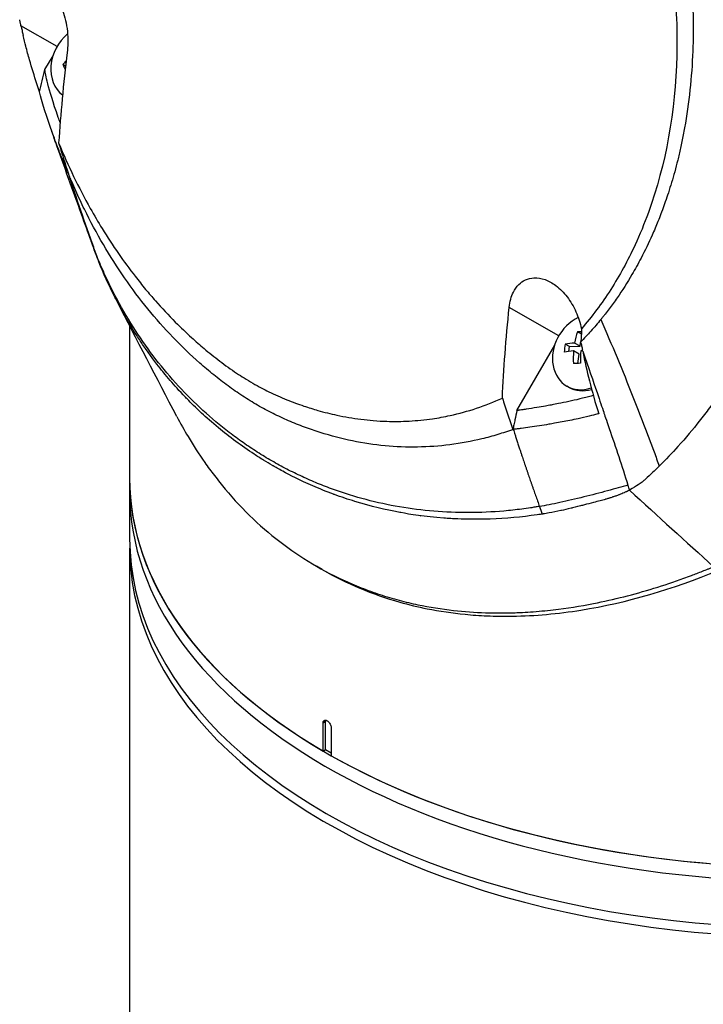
# Model space of a CAD drawing. Header units: millimetres. Extents: x 0 to 5219, y 0 to 2970.
# Tile 209 of 228: x 3269 to 3329, y 1850 to 1936. Entities that reach past the tile are written whole.
import ezdxf

# ---------------------------------------------------------------- set-up
doc = ezdxf.new("R2010")
doc.units = ezdxf.units.MM
doc.header["$LTSCALE"] = 0.2
doc.layers.add('01_Object Line', color=4, linetype='Continuous')

# ---------------------------------------------------------------- blocks, each defined once
blk = doc.blocks.new('A$C6bc54f51')
for p, q in [((23.851, 623.718), (20.692, 625.541)), ((24.773, 623.593), (24.767, 623.596)), ((22.789, 621.696), (23.494, 622.916)), ((24.594, 622.001), (24.356, 622.138)), ((24.81, 612.67), (24.825, 612.624)), ((67.754, 598.371), (63.416, 600.875)), ((30.202, 599.407), (30.202, 599.408)), ((30.202, 599.256), (30.202, 580.595)), ((69.734, 598.528), (69.389, 598.727)), ((68.696, 597.438), (68.323, 597.653)), ((69.628, 597.471), (69.142, 597.751)), ((69.628, 597.471), (69.671, 597.804)), ((64.088, 591.837), (67.397, 597.569)), ((68.642, 597.02), (68.696, 597.438)), ((68.696, 597.438), (69.628, 597.471)), ((69.538, 596.777), (69.053, 597.058)), ((69.435, 595.971), (69.538, 596.777)), ((68.619, 593.888), (68.469, 593.974)), ((71.148, 593.285), (71.148, 593.285)), ((37.746, 590.512), (37.746, 590.512)), ((72.427, 589.517), (72.427, 589.517)), ((40.487, 588.423), (40.487, 588.423)), ((43.871, 586.376), (43.871, 586.376)), ((45.021, 585.795), (45.021, 585.795)), ((75.179, 585.685), (75.179, 585.685)), ((46.311, 585.205), (46.311, 585.205)), ((47.9, 584.563), (47.899, 584.564)), ((48.919, 584.199), (48.919, 584.198)), ((49.539, 583.994), (49.538, 583.994)), ((51.217, 583.503), (51.215, 583.503)), ((53.047, 583.069), (53.045, 583.069)), ((55.668, 582.622), (55.67, 582.622)), ((58.14, 582.382), (58.14, 582.382)), ((30.202, 579.779), (30.202, 254.566)), ((47.059, 577.911), (46.559, 578.199)), ((47.059, 577.911), (47.059, 577.91)), ((47.343, 564.593), (47.131, 564.47)), ((47.131, 562.021), (47.131, 564.47)), ((47.343, 562.143), (47.343, 564.593)), ((47.838, 564.062), (47.838, 561.612)), ((47.131, 562.021), (47.343, 562.143)), ((47.343, 562.143), (47.838, 561.857))]:
    blk.add_line(p, q)
for centre, major_axis, ratio, start_param, end_param in [((26.29, 622.309), (-1.725, -2.988), 0.816497, 4.290569, 6.183134), ((27.179, 622.574), (-3.805, -1.962), 0.511258, 5.112407, 5.114584), ((27.47, 621.257), (2.699, -3.607), 0.268233, 3.825255, 3.830705), ((27.607, 621.743), (-4.004, -2.065), 0.511258, 5.252138, 5.357499), ((26.632, 620.63), (2.565, -3.427), 0.268233, 4.06817, 4.194472), ((248.923, 769.644), (138.525, 264.107), 0.726887, 2.523897, 2.55178), ((38.076, 614.773), (17.522, -52.307), 0.240402, 4.796835, 4.80237), ((306.46, 877.976), (208.849, 361.747), 0.577351, 2.687136, 2.689473), ((70.194, 596.962), (-1.725, -2.988), 0.816497, 4.003922, 7.034621), ((71.343, 596.108), (0.162, -4.502), 0.514042, 4.073232, 4.320379), ((71.832, 597.507), (-4.246, 0.547), 0.262858, 5.2613, 5.359054), ((70.411, 596.075), (0.154, -4.278), 0.514042, 4.316147, 4.485718), ((71.698, 596.466), (-4.468, 0.575), 0.262858, 5.354822, 5.601968), ((71.609, 595.772), (4.468, -0.575), 0.262858, 2.213229, 2.460376), ((71.343, 596.108), (0.162, -4.502), 0.514042, 4.481486, 4.728633), ((71.964, 596.131), (-0.162, 4.502), 0.514042, 1.339894, 1.58704), ((71.609, 595.772), (4.468, -0.575), 0.262858, 2.010377, 2.052121), ((71.475, 594.732), (4.246, -0.547), 0.262858, 2.04789, 2.217461), ((70.344, 596.876), (-1.725, -2.988), 0.816497, 0, 0.712038), ((89.202, 653.072), (41.719, 72.26), 0.57735, 2.842314, 2.842318), ((89.202, 585.902), (-59, 0), 0.57735, 0, 0.776923), ((89.202, 585.902), (-59, 0), 0.57735, 0, 3.081783), ((89.202, 584.678), (-59, 0), 0.57735, 0, 3.122595), ((-0.077, 690.19), (77.279, -142.846), 0.149709, 0.664412, 0.668919), ((89.202, 585.902), (59, 0), 0.57735, 3.935465, 6.223376), ((306.991, 818.137), (180.134, 312.012), 0.57735, 2.687168, 2.690088), ((89.202, 580.595), (-59, 0), 0.57735, 0, 3.141593), ((89.202, 579.779), (-59, 0), 0.57735, 6.2712, 9.436763), ((47.696, 564.388), (0.25, -0.433), 0.57735, 3.582692, 3.926991)]:
    blk.add_ellipse(centre, major_axis=major_axis, ratio=ratio, start_param=start_param, end_param=end_param)
for points, knots in [([(92.707, 584.145), (92.723, 584.155), (92.926, 584.285), (93.026, 584.349), (93.106, 584.4), (93.345, 584.554), (93.504, 584.657), (93.98, 584.969), (94.296, 585.179), (95.242, 585.816), (95.869, 586.25), (97.739, 587.578), (98.968, 588.497), (100.471, 589.677), (100.769, 589.913), (101.444, 590.455), (101.825, 590.766), (102.897, 591.652), (103.594, 592.244), (104.424, 592.968), (104.562, 593.088), (104.822, 593.317), (104.944, 593.425), (106.372, 594.694), (107.654, 595.888), (109.631, 597.816), (110.342, 598.527), (111.847, 600.071), (112.64, 600.908), (115.508, 604.019), (117.521, 606.369), (120.095, 609.594), (120.726, 610.403), (121.442, 611.342), (121.533, 611.462), (121.693, 611.673), (121.766, 611.77), (121.912, 611.964), (121.986, 612.063), (122.159, 612.295), (122.254, 612.423), (122.422, 612.652), (122.492, 612.748), (122.664, 612.985), (122.767, 613.128), (122.954, 613.389), (123.038, 613.508), (123.557, 614.244), (123.982, 614.867), (124.936, 616.317), (125.457, 617.146), (126.471, 618.839), (126.964, 619.703), (127.74, 621.133), (128.036, 621.697), (128.39, 622.393), (128.455, 622.522), (128.638, 622.889), (128.756, 623.127), (129.153, 623.945), (129.429, 624.532), (129.838, 625.438), (129.981, 625.759), (130.168, 626.19), (130.216, 626.302), (130.29, 626.474), (130.314, 626.531), (130.393, 626.717), (130.448, 626.848), (130.586, 627.176), (130.672, 627.381), (130.861, 627.836), (130.961, 628.08), (131.157, 628.56), (131.253, 628.797), (131.382, 629.117), (131.413, 629.194), (131.524, 629.472), (131.606, 629.678), (131.809, 630.194), (131.924, 630.488), (132.122, 631.003), (132.207, 631.223), (132.373, 631.66), (132.457, 631.881), (132.67, 632.452), (132.797, 632.797), (133.018, 633.402), (133.108, 633.653), (133.267, 634.097), (133.335, 634.287), (133.436, 634.575), (133.47, 634.672), (133.601, 635.046), (133.697, 635.323), (134.221, 636.852), (134.63, 638.109), (135.44, 640.732), (135.838, 642.103), (136.356, 644.013), (136.498, 644.551), (136.704, 645.351), (136.769, 645.611), (136.988, 646.488), (137.138, 647.111), (137.431, 648.371), (137.574, 649.014), (138.012, 651.055), (138.284, 652.455), (138.729, 655.011), (138.91, 656.166), (139.26, 658.671), (139.421, 660.024), (139.659, 662.463), (139.746, 663.55), (140.072, 668.816), (140.034, 672.966), (139.56, 677.872), (139.46, 678.739), (139.229, 680.434), (139.099, 681.263), (138.384, 685.275), (137.568, 688.36), (135.98, 692.596), (135.432, 693.875), (134.244, 696.304), (133.608, 697.455), (131.579, 700.71), (130.043, 702.675), (127.461, 705.278), (126.569, 706.078), (123.806, 708.269), (121.825, 709.488), (117.601, 711.429), (115.384, 712.143), (112.474, 712.734), (111.866, 712.839), (110.628, 713.018), (109.999, 713.091), (108.717, 713.203), (108.065, 713.242), (106.065, 713.307), (104.707, 713.277), (102.188, 713.093), (101.03, 712.959), (98.854, 712.62), (97.838, 712.426), (95.046, 711.8), (93.272, 711.299), (90.187, 710.263), (88.872, 709.768), (86.586, 708.819), (85.612, 708.386), (83.917, 707.586), (83.193, 707.229), (82.205, 706.72), (81.936, 706.579), (81.432, 706.313), (81.198, 706.187), (80.554, 705.837), (80.146, 705.61), (79.128, 705.033), (78.521, 704.678), (77.612, 704.13), (77.311, 703.946), (76.859, 703.666), (76.709, 703.572), (76.517, 703.452), (76.436, 703.4), (76.354, 703.348)], [-6.229962, -6.229962, -6.229962, -6.229962, -6.227864, -6.227864, -6.219552, -6.219552, -6.202929, -6.202929, -6.16968, -6.16968, -6.103208, -6.103208, -5.970065, -5.970065, -5.937453, -5.937453, -5.895346, -5.895346, -5.816119, -5.816119, -5.800362, -5.800362, -5.786281, -5.786281, -5.635887, -5.635887, -5.550128, -5.550128, -5.451964, -5.451964, -5.19041, -5.19041, -5.103809, -5.103809, -5.091041, -5.091041, -5.081268, -5.081268, -5.070806, -5.070806, -5.057101, -5.057101, -5.047416, -5.047416, -5.032993, -5.032993, -5.021064, -5.021064, -4.959513, -4.959513, -4.879662, -4.879662, -4.798866, -4.798866, -4.746913, -4.746913, -4.735039, -4.735039, -4.713278, -4.713278, -4.660559, -4.660559, -4.631405, -4.631405, -4.620962, -4.620962, -4.61581, -4.61581, -4.603824, -4.603824, -4.585775, -4.585775, -4.565126, -4.565126, -4.545061, -4.545061, -4.538129, -4.538129, -4.518662, -4.518662, -4.489931, -4.489931, -4.468034, -4.468034, -4.446173, -4.446173, -4.412022, -4.412022, -4.38742, -4.38742, -4.368644, -4.368644, -4.359076, -4.359076, -4.331844, -4.331844, -4.208918, -4.208918, -4.076245, -4.076245, -4.023995, -4.023995, -3.998904, -3.998904, -3.939656, -3.939656, -3.878964, -3.878964, -3.746371, -3.746371, -3.637173, -3.637173, -3.509455, -3.509455, -3.406658, -3.406658, -3.009825, -3.009825, -2.924337, -2.924337, -2.84138, -2.84138, -2.519502, -2.519502, -2.374871, -2.374871, -2.235834, -2.235834, -1.965462, -1.965462, -1.83333, -1.83333, -1.574796, -1.574796, -1.31765, -1.31765, -1.250405, -1.250405, -1.181884, -1.181884, -1.111813, -1.111813, -0.967968, -0.967968, -0.846322, -0.846322, -0.739809, -0.739809, -0.553416, -0.553416, -0.413606, -0.413606, -0.308754, -0.308754, -0.230175, -0.230175, -0.200698, -0.200698, -0.174921, -0.174921, -0.129811, -0.129811, -0.061984, -0.061984, -0.028133, -0.028133, -0.011208, -0.011208, -0.006486, -0.006486, -0.006486, -0.006486]), ([(62.756, 673.18), (62.938, 673.074), (63.128, 672.962), (63.326, 672.843), (63.509, 672.732), (63.7, 672.615), (63.897, 672.492), (64.252, 672.269), (64.63, 672.024), (65.028, 671.755), (65.385, 671.513), (65.759, 671.253), (66.149, 670.97), (66.505, 670.712), (66.875, 670.435), (67.258, 670.139), (67.612, 669.864), (67.977, 669.573), (68.352, 669.262), (68.704, 668.972), (69.064, 668.666), (69.432, 668.342), (70.109, 667.746), (70.814, 667.092), (71.542, 666.371), (71.677, 666.236), (71.814, 666.099), (71.952, 665.96), (72.345, 665.562), (72.891, 664.996), (73.575, 664.236), (74.137, 663.611), (74.791, 662.854), (75.523, 661.944), (76.096, 661.229), (76.716, 660.42), (77.373, 659.505), (77.932, 658.726), (78.517, 657.871), (79.119, 656.932), (79.34, 656.588), (79.563, 656.233), (79.787, 655.867), (80.116, 655.331), (80.438, 654.788), (80.753, 654.238), (81.278, 653.321), (81.783, 652.386), (82.267, 651.436), (82.511, 650.957), (82.749, 650.474), (82.982, 649.988), (83.211, 649.508), (83.436, 649.025), (83.654, 648.539), (84.095, 647.558), (84.513, 646.565), (84.909, 645.56), (85.106, 645.058), (85.299, 644.552), (85.485, 644.045), (85.524, 643.938), (85.563, 643.832), (85.601, 643.725), (85.65, 643.591), (85.796, 643.189), (86.026, 642.514), (86.166, 642.102), (86.336, 641.589), (86.531, 640.971), (86.675, 640.511), (86.833, 639.993), (87, 639.416), (87.072, 639.167), (87.146, 638.906), (87.221, 638.635), (87.291, 638.383), (87.362, 638.122), (87.433, 637.852), (87.489, 637.641), (87.545, 637.424), (87.602, 637.201), (87.68, 636.894), (87.756, 636.587), (87.83, 636.28), (87.893, 636.017), (87.954, 635.754), (88.014, 635.491), (88.074, 635.228), (88.132, 634.964), (88.189, 634.702), (88.248, 634.431), (88.307, 634.149), (88.361, 633.883), (88.412, 633.636), (88.458, 633.403), (88.512, 633.119), (88.567, 632.834), (88.629, 632.498), (88.686, 632.178), (88.743, 631.857), (88.795, 631.552), (88.847, 631.237), (88.884, 631.007), (88.92, 630.779), (88.955, 630.551), (88.968, 630.466), (88.981, 630.38), (88.994, 630.294), (89.041, 629.98), (89.086, 629.666), (89.128, 629.352), (89.149, 629.195), (89.17, 629.038), (89.19, 628.881), (89.21, 628.724), (89.23, 628.568), (89.249, 628.411), (89.287, 628.097), (89.322, 627.784), (89.356, 627.47), (89.423, 626.844), (89.481, 626.218), (89.531, 625.593), (89.555, 625.281), (89.578, 624.969), (89.598, 624.658), (89.619, 624.346), (89.637, 624.035), (89.653, 623.724), (89.661, 623.569), (89.668, 623.413), (89.675, 623.258), (89.682, 623.103), (89.688, 622.948), (89.694, 622.793), (89.705, 622.492), (89.713, 622.191), (89.719, 621.891), (89.719, 621.883), (89.72, 621.874), (89.72, 621.865), (89.726, 621.557), (89.73, 621.248), (89.731, 620.941), (89.732, 620.634), (89.731, 620.327), (89.728, 620.021), (89.726, 619.868), (89.724, 619.715), (89.721, 619.563), (89.718, 619.41), (89.714, 619.258), (89.71, 619.106), (89.701, 618.801), (89.69, 618.498), (89.677, 618.195), (89.669, 618.017), (89.66, 617.838), (89.651, 617.661), (89.651, 617.657), (89.651, 617.654), (89.65, 617.65), (89.647, 617.594), (89.641, 617.474), (89.63, 617.29), (89.621, 617.15), (89.61, 616.975), (89.595, 616.762), (89.587, 616.649), (89.577, 616.525), (89.567, 616.39), (89.556, 616.252), (89.544, 616.103), (89.53, 615.943), (89.52, 615.832), (89.51, 615.716), (89.498, 615.594), (89.495, 615.562), (89.492, 615.529), (89.489, 615.497), (89.457, 615.156), (89.425, 614.861), (89.397, 614.61), (89.328, 613.995), (89.28, 613.649), (89.268, 613.565), (89.237, 613.328), (89.203, 613.093), (89.168, 612.858), (89.126, 612.568), (89.08, 612.28), (89.032, 611.993), (89.011, 611.865), (88.989, 611.737), (88.967, 611.609), (88.94, 611.451), (88.911, 611.293), (88.883, 611.136), (88.849, 610.955), (88.815, 610.774), (88.781, 610.593), (88.718, 610.272), (88.541, 609.315), (88.155, 607.786), (88.149, 607.76), (88.142, 607.733), (88.135, 607.707), (87.864, 606.639), (87.562, 605.593), (87.231, 604.571), (86.973, 603.775), (86.697, 602.993), (86.404, 602.226), (86.312, 601.984), (86.218, 601.743), (86.122, 601.504), (85.722, 600.508), (85.293, 599.538), (84.837, 598.597), (84.711, 598.338), (84.584, 598.081), (84.454, 597.826), (84.353, 597.628), (84.246, 597.421), (84.132, 597.205), (83.91, 596.787), (83.663, 596.336), (83.388, 595.857), (83.265, 595.643), (83.136, 595.424), (83.001, 595.199), (82.875, 594.988), (82.743, 594.772), (82.606, 594.551), (82.476, 594.343), (82.341, 594.131), (82.201, 593.915), (82.18, 593.882), (82.158, 593.849), (82.136, 593.816), (82.026, 593.646), (81.91, 593.471), (81.788, 593.29), (81.531, 592.908), (81.248, 592.501), (80.936, 592.072), (80.663, 591.696), (80.368, 591.304), (80.05, 590.897), (79.502, 590.196), (78.883, 589.451), (78.186, 588.68), (77.683, 588.122), (77.139, 587.55), (76.551, 586.971)], [0, 0, 0, 0, 0.0108915, 0.0108915, 0.0108915, 0.020974, 0.020974, 0.020974, 0.0391503, 0.0391503, 0.0391503, 0.0554178, 0.0554178, 0.0554178, 0.0702751, 0.0702751, 0.0702751, 0.0840358, 0.0840358, 0.0840358, 0.0969119, 0.0969119, 0.0969119, 0.1205769, 0.1205769, 0.1205769, 0.125, 0.125, 0.125, 0.1638961, 0.1638961, 0.1638961, 0.1958374, 0.1958374, 0.1958374, 0.2208888, 0.2208888, 0.2208888, 0.2422005, 0.2422005, 0.2422005, 0.25, 0.25, 0.25, 0.2678209, 0.2678209, 0.2678209, 0.2975362, 0.2975362, 0.2975362, 0.3125, 0.3125, 0.3125, 0.3272656, 0.3272656, 0.3272656, 0.3570095, 0.3570095, 0.3570095, 0.3718814, 0.3718814, 0.3718814, 0.375, 0.375, 0.375, 0.3991671, 0.3991671, 0.3991671, 0.4139157, 0.4139157, 0.4139157, 0.4249028, 0.4249028, 0.4249028, 0.429655, 0.429655, 0.429655, 0.4340613, 0.4340613, 0.4340613, 0.4375, 0.4375, 0.4375, 0.4468814, 0.4468814, 0.4468814, 0.4548932, 0.4548932, 0.4548932, 0.4629051, 0.4629051, 0.4629051, 0.4712008, 0.4712008, 0.4712008, 0.4789288, 0.4789288, 0.4789288, 0.4866568, 0.4866568, 0.4866568, 0.4943848, 0.4943848, 0.4943848, 0.5, 0.5, 0.5, 0.502414, 0.502414, 0.502414, 0.5112437, 0.5112437, 0.5112437, 0.5156585, 0.5156585, 0.5156585, 0.5200734, 0.5200734, 0.5200734, 0.528903, 0.528903, 0.528903, 0.5465624, 0.5465624, 0.5465624, 0.555392, 0.555392, 0.555392, 0.5642217, 0.5642217, 0.5642217, 0.5686366, 0.5686366, 0.5686366, 0.5730514, 0.5730514, 0.5730514, 0.5816327, 0.5816327, 0.5816327, 0.5818813, 0.5818813, 0.5818813, 0.5907202, 0.5907202, 0.5907202, 0.5995591, 0.5995591, 0.5995591, 0.6039786, 0.6039786, 0.6039786, 0.6083981, 0.6083981, 0.6083981, 0.6172371, 0.6172371, 0.6172371, 0.622449, 0.622449, 0.622449, 0.6229413, 0.6229413, 0.6229413, 0.6298917, 0.6298917, 0.6298917, 0.6351416, 0.6351416, 0.6351416, 0.6379546, 0.6379546, 0.6379546, 0.6408496, 0.6408496, 0.6408496, 0.6428571, 0.6428571, 0.6428571, 0.6433986, 0.6433986, 0.6433986, 0.6491487, 0.6491487, 0.6491487, 0.6632653, 0.6632653, 0.6632653, 0.6704637, 0.6704637, 0.6704637, 0.6793393, 0.6793393, 0.6793393, 0.6833065, 0.6833065, 0.6833065, 0.6882149, 0.6882149, 0.6882149, 0.6938776, 0.6938776, 0.6938776, 0.7239727, 0.7239727, 0.7239727, 0.7244898, 0.7244898, 0.7244898, 0.7589042, 0.7589042, 0.7589042, 0.7857143, 0.7857143, 0.7857143, 0.7941949, 0.7941949, 0.7941949, 0.8295621, 0.8295621, 0.8295621, 0.8392857, 0.8392857, 0.8392857, 0.849008, 0.849008, 0.849008, 0.8678821, 0.8678821, 0.8678821, 0.876305, 0.876305, 0.876305, 0.8842189, 0.8842189, 0.8842189, 0.8917062, 0.8917062, 0.8917062, 0.8928571, 0.8928571, 0.8928571, 0.9031342, 0.9031342, 0.9031342, 0.9247967, 0.9247967, 0.9247967, 0.9437386, 0.9437386, 0.9437386, 0.9764071, 0.9764071, 0.9764071, 1, 1, 1, 1]), ([(58.079, 667.579), (58.248, 667.481), (58.699, 667.221), (59.729, 666.545), (60.136, 666.262), (60.808, 665.77), (61.075, 665.568), (62.395, 664.539), (63.431, 663.635), (65.1, 662.018), (65.754, 661.34), (67.239, 659.694), (68.058, 658.705), (69.891, 656.287), (70.878, 654.825), (73.021, 651.252), (74.125, 649.085), (75.343, 646.224), (75.589, 645.617), (75.942, 644.696), (76.057, 644.39), (76.28, 643.776), (76.388, 643.469), (76.549, 642.999), (76.603, 642.841), (76.762, 642.364), (76.863, 642.051), (77.059, 641.424), (77.154, 641.113), (77.292, 640.645), (77.336, 640.49), (77.428, 640.169), (77.474, 640.004), (77.565, 639.676), (77.609, 639.512), (77.741, 639.015), (77.827, 638.679), (77.984, 638.044), (78.058, 637.734), (78.2, 637.114), (78.268, 636.808), (78.463, 635.88), (78.583, 635.255), (78.809, 633.969), (78.915, 633.3), (79.088, 632.056), (79.158, 631.481), (79.239, 630.717), (79.255, 630.557), (79.333, 629.753), (79.383, 629.114), (79.441, 628.154), (79.457, 627.834), (79.484, 627.2), (79.495, 626.883), (79.51, 626.25), (79.515, 625.938), (79.518, 625.466), (79.519, 625.306), (79.518, 624.995), (79.517, 624.844), (79.513, 624.531), (79.511, 624.374), (79.502, 623.928), (79.493, 623.626), (79.395, 621.031), (79.155, 618.776), (78.728, 616.392), (78.69, 616.191), (78.613, 615.788), (78.573, 615.593), (78.494, 615.209), (78.453, 615.02), (78.371, 614.648), (78.33, 614.467), (78.246, 614.109), (78.203, 613.932), (78.077, 613.425), (77.989, 613.089), (77.726, 612.126), (77.537, 611.499), (77.26, 610.646), (77.171, 610.384), (77.038, 609.999), (76.994, 609.877), (76.865, 609.518), (76.778, 609.284), (76.606, 608.831), (76.521, 608.615), (76.272, 607.996), (76.104, 607.597), (75.624, 606.514), (75.3, 605.841), (74.703, 604.696), (74.438, 604.215), (73.75, 603.039), (73.316, 602.357), (72.634, 601.373), (72.402, 601.051), (72.046, 600.579), (71.926, 600.423), (71.745, 600.192), (71.684, 600.115), (71.592, 600.001), (71.562, 599.963), (71.516, 599.906), (71.5, 599.887), (71.47, 599.849), (71.454, 599.831), (71.439, 599.812)], [0.000492, 0.000492, 0.000492, 0.000492, 0.070477, 0.070477, 0.116784, 0.116784, 0.147598, 0.147598, 0.270163, 0.270163, 0.35129, 0.35129, 0.459378, 0.459378, 0.603543, 0.603543, 0.795477, 0.795477, 0.846759, 0.846759, 0.872247, 0.872247, 0.897546, 0.897546, 0.910816, 0.910816, 0.936058, 0.936058, 0.961053, 0.961053, 0.973407, 0.973407, 0.986612, 0.986612, 0.999925, 0.999925, 1.026343, 1.026343, 1.051465, 1.051465, 1.076258, 1.076258, 1.125243, 1.125243, 1.177878, 1.177878, 1.224985, 1.224985, 1.237745, 1.237745, 1.287061, 1.287061, 1.311764, 1.311764, 1.336615, 1.336615, 1.361333, 1.361333, 1.372959, 1.372959, 1.384222, 1.384222, 1.395507, 1.395507, 1.41867, 1.41867, 1.596072, 1.596072, 1.612752, 1.612752, 1.628768, 1.628768, 1.644172, 1.644172, 1.659003, 1.659003, 1.673475, 1.673475, 1.702106, 1.702106, 1.756638, 1.756638, 1.781274, 1.781274, 1.792708, 1.792708, 1.814679, 1.814679, 1.835454, 1.835454, 1.874477, 1.874477, 1.942807, 1.942807, 1.994085, 1.994085, 2.070998, 2.070998, 2.109452, 2.109452, 2.128666, 2.128666, 2.138273, 2.138273, 2.143077, 2.143077, 2.145479, 2.145479, 2.147874, 2.147874, 2.147874, 2.147874]), ([(57.56, 664.728), (57.601, 664.705), (57.632, 664.687), (57.703, 664.646), (57.738, 664.625), (57.846, 664.562), (57.917, 664.519), (58.133, 664.389), (58.277, 664.3), (58.724, 664.017), (59.028, 663.815), (60.072, 663.092), (60.813, 662.523), (63.113, 660.598), (64.635, 659.084), (66.382, 657.054), (66.701, 656.67), (67.781, 655.325), (68.517, 654.328), (69.657, 652.647), (70.08, 651.988), (71.024, 650.44), (71.534, 649.541), (72.446, 647.812), (72.853, 646.987), (73.446, 645.697), (73.647, 645.244), (74.822, 642.485), (75.646, 640.091), (76.625, 636.428), (76.908, 635.203), (77.385, 632.735), (77.58, 631.494), (77.877, 629.028), (77.98, 627.807), (78.098, 625.364), (78.113, 624.143), (77.964, 618.045), (77.125, 613.392), (75.243, 608.202), (74.854, 607.255), (73.795, 604.961), (73.082, 603.653), (71.906, 601.815), (71.495, 601.223), (70.64, 600.081), (70.195, 599.531), (69.735, 599.005)], [0.000001, 0.000001, 0.000001, 0.000001, 0.017289, 0.017289, 0.034993, 0.034993, 0.070506, 0.070506, 0.142461, 0.142461, 0.294734, 0.294734, 0.67969, 0.67969, 1.52071, 1.52071, 1.712137, 1.712137, 2.17847, 2.17847, 2.468632, 2.468632, 2.845677, 2.845677, 3.177241, 3.177241, 3.354712, 3.354712, 4.246918, 4.246918, 4.688059, 4.688059, 5.129475, 5.129475, 5.562211, 5.562211, 5.997516, 5.997516, 7.753462, 7.753462, 8.159608, 8.159608, 8.770872, 8.770872, 9.07783, 9.07783, 9.385555, 9.385555, 9.385555, 9.385555]), ([(21.064, 627.022), (21.199, 627.389), (21.367, 627.707), (21.75, 628.196), (21.962, 628.375), (22.413, 628.568), (22.649, 628.593), (23.093, 628.474), (23.295, 628.362), (23.688, 628.007), (23.873, 627.771), (24.181, 627.232), (24.304, 626.954), (24.503, 626.375), (24.58, 626.084), (24.706, 625.453), (24.75, 625.115), (24.792, 624.519), (24.798, 624.258), (24.786, 623.73), (24.767, 623.462), (24.735, 623.207)], [-1.150602, -1.150602, -1.150602, -1.150602, -0.989, -0.989, -0.83662, -0.83662, -0.693755, -0.693755, -0.577855, -0.577855, -0.462354, -0.462354, -0.364163, -0.364163, -0.273382, -0.273382, -0.170776, -0.170776, -0.089061, -0.089061, -0.000001, -0.000001, -0.000001, -0.000001]), ([(20.623, 625.865), (20.616, 625.899), (20.608, 625.933), (20.594, 626.002), (20.587, 626.036), (20.58, 626.068)], [-0.02866133, -0.02866133, -0.02866133, -0.02866133, -0.01438409, -0.01438409, -0.00000101, -0.00000101, -0.00000101, -0.00000101]), ([(20.668, 625.653), (20.66, 625.688), (20.653, 625.723), (20.637, 625.795), (20.63, 625.83), (20.623, 625.865)], [-0.03068242, -0.03068242, -0.03068242, -0.03068242, -0.01518953, -0.01518953, -0.00000372, -0.00000372, -0.00000372, -0.00000372]), ([(20.692, 625.541), (20.688, 625.56), (20.684, 625.579), (20.676, 625.616), (20.672, 625.635), (20.668, 625.653)], [-0.01561538, -0.01561538, -0.01561538, -0.01561538, -0.00782326, -0.00782326, -0.00000122, -0.00000122, -0.00000122, -0.00000122]), ([(20.692, 625.541), (20.722, 625.405), (20.751, 625.271), (20.8, 625.057), (20.82, 624.969), (20.836, 624.901), (20.857, 624.804), (20.884, 624.694)], [-0.481439, -0.481439, -0.481439, -0.481439, -0.2135562, -0.2135562, -0.046609, -0.046609, -0.0000371, -0.0000371, -0.0000371, -0.0000371]), ([(22.078, 620.465), (21.856, 621.143), (21.642, 621.841), (21.33, 622.942), (21.221, 623.343), (21.044, 624.031), (20.964, 624.354), (20.884, 624.694)], [0.000001, 0.000001, 0.000001, 0.000001, 0.3048998, 0.3048998, 0.4765692, 0.4765692, 0.5978758, 0.5978758, 0.5978758, 0.5978758]), ([(24.735, 623.207), (24.569, 621.84), (24.424, 620.484), (24.177, 617.841), (24.075, 616.559), (23.988, 615.28)], [0.000001, 0.000001, 0.000001, 0.000001, 0.476483, 0.476483, 0.9337115, 0.9337115, 0.9337115, 0.9337115]), ([(22.32, 619.744), (22.398, 620.068), (22.476, 620.395), (22.632, 621.045), (22.711, 621.372), (22.789, 621.696)], [0.0000193, 0.0000193, 0.0000193, 0.0000193, 0.1074008, 0.1074008, 0.2148844, 0.2148844, 0.2148844, 0.2148844]), ([(24.118, 617.055), (24.066, 617.203), (24.013, 617.352), (23, 620.245), (22.857, 621.203), (22.789, 621.696)], [0.3419532, 0.3419532, 0.3419532, 0.3419532, 0.3933877, 0.3933877, 1.3260065, 1.3260065, 1.3260065, 1.3260065]), ([(22.32, 619.744), (22.28, 619.86), (22.238, 619.984), (22.158, 620.223), (22.117, 620.345), (22.078, 620.465)], [0.0000204, 0.0000204, 0.0000204, 0.0000204, 0.0529294, 0.0529294, 0.1060918, 0.1060918, 0.1060918, 0.1060918]), ([(24.811, 612.656), (24.762, 612.769), (24.714, 612.883), (24.65, 613.035), (24.634, 613.074), (24.599, 613.158), (24.577, 613.211), (24.527, 613.332), (24.499, 613.401), (24.434, 613.56), (24.395, 613.657), (24.312, 613.862), (24.263, 613.984), (24.151, 614.268), (24.087, 614.433), (23.94, 614.813), (23.857, 615.032), (23.669, 615.533), (23.558, 615.833), (22.676, 618.293), (22.363, 619.556), (22.32, 619.744)], [0.000001, 0.000001, 0.000001, 0.000001, 0.042923, 0.042923, 0.057239, 0.057239, 0.074768, 0.074768, 0.097084, 0.097084, 0.12756, 0.12756, 0.171772, 0.171772, 0.230397, 0.230397, 0.309515, 0.309515, 0.411443, 0.411443, 1.150961, 1.150961, 1.150961, 1.150961]), ([(26.822, 606.701), (26.554, 607.443), (26.275, 608.218), (25.264, 611.031), (24.458, 613.253), (23.708, 615.382), (23.687, 615.44), (23.659, 615.52), (23.651, 615.545), (23.592, 615.712), (23.541, 615.857), (23.368, 616.354), (23.251, 616.696), (23.135, 617.037)], [0, 0, 0, 0, 0.29124, 0.29124, 1.017385, 1.017385, 1.038006, 1.038006, 1.045834, 1.045834, 1.093564, 1.093564, 1.20925, 1.20925, 1.20925, 1.20925]), ([(23.988, 615.28), (24.123, 614.842), (24.259, 614.406), (24.532, 613.537), (24.67, 613.103), (24.81, 612.67)], [0.000001, 0.000001, 0.000001, 0.000001, 0.2015129, 0.2015129, 0.4030424, 0.4030424, 0.4030424, 0.4030424]), ([(23.988, 615.28), (24.398, 614.279), (24.837, 613.296), (25.762, 611.382), (26.248, 610.449), (27.094, 608.941), (27.439, 608.354), (28.255, 607.029), (28.732, 606.298), (29.698, 604.905), (30.185, 604.239), (30.984, 603.209), (31.289, 602.827), (31.882, 602.112), (32.168, 601.777), (33.024, 600.806), (33.606, 600.185), (34.666, 599.119), (35.141, 598.665), (35.982, 597.899), (36.346, 597.58), (37.161, 596.893), (37.619, 596.526), (38.564, 595.808), (39.061, 595.451), (39.786, 594.966), (39.997, 594.829), (40.467, 594.535), (40.723, 594.381), (41.226, 594.091), (41.475, 593.954), (41.943, 593.708), (42.158, 593.599), (42.905, 593.235), (43.432, 593.001), (44.451, 592.587), (44.953, 592.4), (45.86, 592.094), (46.269, 591.966), (47.23, 591.692), (47.783, 591.554), (49.04, 591.283), (49.744, 591.163), (50.805, 591.028), (51.166, 590.99), (51.921, 590.929), (52.316, 590.907), (53.363, 590.875), (54.019, 590.882), (55.351, 590.955), (56.028, 591.023), (57.217, 591.196), (57.732, 591.29), (59.023, 591.571), (59.794, 591.783), (61.321, 592.293), (62.077, 592.592), (62.818, 592.932)], [0.000001, 0.000001, 0.000001, 0.000001, 0.329785, 0.329785, 0.655784, 0.655784, 0.869551, 0.869551, 1.1471, 1.1471, 1.413768, 1.413768, 1.572185, 1.572185, 1.716378, 1.716378, 1.998218, 1.998218, 2.220261, 2.220261, 2.38565, 2.38565, 2.586481, 2.586481, 2.797354, 2.797354, 2.890721, 2.890721, 2.998917, 2.998917, 3.102407, 3.102407, 3.193729, 3.193729, 3.404829, 3.404829, 3.606578, 3.606578, 3.771982, 3.771982, 3.995205, 3.995205, 4.278205, 4.278205, 4.423595, 4.423595, 4.583388, 4.583388, 4.852579, 4.852579, 5.133194, 5.133194, 5.349319, 5.349319, 5.678864, 5.678864, 6.012538, 6.012538, 6.012538, 6.012538]), ([(63.776, 590.191), (63.72, 590.17), (63.663, 590.15), (63.607, 590.13), (63.55, 590.11), (63.493, 590.09), (63.437, 590.07), (63.323, 590.03), (63.21, 589.992), (63.096, 589.954), (62.869, 589.878), (62.641, 589.805), (62.412, 589.736), (61.955, 589.597), (61.494, 589.471), (61.032, 589.359), (60.107, 589.134), (59.173, 588.961), (58.233, 588.841), (57.294, 588.721), (56.348, 588.654), (55.4, 588.639), (54.452, 588.624), (53.501, 588.662), (52.551, 588.752), (51.602, 588.842), (50.652, 588.984), (49.707, 589.178), (48.762, 589.371), (47.821, 589.615), (46.888, 589.91), (46.421, 590.057), (45.955, 590.217), (45.493, 590.389), (45.03, 590.561), (44.569, 590.747), (44.111, 590.945), (43.654, 591.143), (43.199, 591.354), (42.747, 591.58), (42.521, 591.693), (42.295, 591.81), (42.071, 591.93), (41.848, 592.05), (41.625, 592.174), (41.404, 592.301), (41.183, 592.429), (40.963, 592.56), (40.745, 592.695), (40.526, 592.83), (40.308, 592.969), (40.092, 593.111), (39.66, 593.396), (39.232, 593.694), (38.809, 594.004), (38.387, 594.314), (37.969, 594.636), (37.556, 594.969), (37.144, 595.302), (36.736, 595.646), (36.334, 596.001), (35.53, 596.71), (34.748, 597.462), (33.989, 598.253), (33.231, 599.044), (32.498, 599.875), (31.791, 600.743), (31.085, 601.611), (30.407, 602.515), (29.758, 603.454), (29.109, 604.392), (28.491, 605.364), (27.904, 606.367), (27.318, 607.369), (26.764, 608.402), (26.245, 609.461), (25.985, 609.99), (25.734, 610.526), (25.492, 611.068), (25.371, 611.339), (25.252, 611.611), (25.136, 611.885), (25.078, 612.022), (25.02, 612.16), (24.963, 612.297), (24.934, 612.366), (24.906, 612.435), (24.877, 612.504), (24.855, 612.56), (24.832, 612.615), (24.81, 612.67)], [0, 0, 0, 0, 0.003914, 0.003914, 0.003914, 0.007828, 0.007828, 0.007828, 0.015656, 0.015656, 0.015656, 0.031312, 0.031312, 0.031312, 0.062623, 0.062623, 0.062623, 0.125247, 0.125247, 0.125247, 0.18787, 0.18787, 0.18787, 0.250493, 0.250493, 0.250493, 0.313116, 0.313116, 0.313116, 0.37574, 0.37574, 0.37574, 0.407051, 0.407051, 0.407051, 0.438363, 0.438363, 0.438363, 0.469675, 0.469675, 0.469675, 0.485368, 0.485368, 0.485368, 0.500986, 0.500986, 0.500986, 0.516605, 0.516605, 0.516605, 0.532223, 0.532223, 0.532223, 0.56346, 0.56346, 0.56346, 0.594697, 0.594697, 0.594697, 0.625934, 0.625934, 0.625934, 0.688408, 0.688408, 0.688408, 0.750881, 0.750881, 0.750881, 0.813355, 0.813355, 0.813355, 0.875829, 0.875829, 0.875829, 0.938303, 0.938303, 0.938303, 0.969539, 0.969539, 0.969539, 0.985158, 0.985158, 0.985158, 0.992967, 0.992967, 0.992967, 0.996872, 0.996872, 0.996872, 1, 1, 1, 1]), ([(24.825, 612.624), (24.822, 612.629), (24.82, 612.634), (24.815, 612.645), (24.813, 612.651), (24.811, 612.656)], [0.000001, 0.000001, 0.000001, 0.000001, 0.002017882, 0.002017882, 0.004034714, 0.004034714, 0.004034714, 0.004034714]), ([(66.066, 583.441), (66.001, 583.43), (65.936, 583.419), (65.872, 583.408), (65.807, 583.398), (65.742, 583.387), (65.677, 583.377), (65.547, 583.356), (65.418, 583.336), (65.288, 583.317), (65.029, 583.278), (64.77, 583.242), (64.511, 583.209), (63.993, 583.142), (63.475, 583.086), (62.959, 583.04), (61.925, 582.949), (60.895, 582.901), (59.871, 582.897), (58.847, 582.893), (57.829, 582.933), (56.82, 583.017), (55.811, 583.1), (54.81, 583.228), (53.821, 583.398), (52.832, 583.568), (51.854, 583.781), (50.89, 584.036), (49.926, 584.29), (48.976, 584.587), (48.041, 584.924), (47.574, 585.092), (47.111, 585.271), (46.652, 585.46), (46.193, 585.649), (45.738, 585.847), (45.288, 586.056), (44.838, 586.265), (44.392, 586.483), (43.951, 586.712), (43.73, 586.826), (43.511, 586.943), (43.292, 587.063), (43.075, 587.182), (42.859, 587.303), (42.644, 587.427), (42.429, 587.551), (42.215, 587.678), (42.003, 587.807), (41.79, 587.936), (41.58, 588.067), (41.37, 588.201), (40.951, 588.468), (40.537, 588.745), (40.129, 589.031), (39.721, 589.318), (39.319, 589.613), (38.923, 589.917), (38.527, 590.221), (38.136, 590.534), (37.753, 590.856), (36.985, 591.5), (36.242, 592.179), (35.527, 592.891), (34.812, 593.604), (34.124, 594.35), (33.466, 595.128), (32.808, 595.906), (32.18, 596.717), (31.584, 597.558), (30.988, 598.399), (30.424, 599.27), (29.894, 600.17), (29.364, 601.069), (28.867, 601.996), (28.406, 602.949), (28.175, 603.425), (27.953, 603.907), (27.74, 604.396), (27.634, 604.64), (27.529, 604.885), (27.427, 605.132), (27.376, 605.256), (27.325, 605.38), (27.275, 605.504), (27.25, 605.566), (27.226, 605.628), (27.201, 605.691), (27.176, 605.753), (27.152, 605.815), (27.127, 605.878)], [0, 0, 0, 0, 0.0039109, 0.0039109, 0.0039109, 0.0078218, 0.0078218, 0.0078218, 0.0156437, 0.0156437, 0.0156437, 0.0312874, 0.0312874, 0.0312874, 0.0625747, 0.0625747, 0.0625747, 0.1251494, 0.1251494, 0.1251494, 0.1877242, 0.1877242, 0.1877242, 0.2502989, 0.2502989, 0.2502989, 0.3128736, 0.3128736, 0.3128736, 0.3754483, 0.3754483, 0.3754483, 0.4067357, 0.4067357, 0.4067357, 0.4380231, 0.4380231, 0.4380231, 0.4693104, 0.4693104, 0.4693104, 0.4849915, 0.4849915, 0.4849915, 0.5005978, 0.5005978, 0.5005978, 0.5162041, 0.5162041, 0.5162041, 0.5318104, 0.5318104, 0.5318104, 0.5630231, 0.5630231, 0.5630231, 0.5942357, 0.5942357, 0.5942357, 0.6254483, 0.6254483, 0.6254483, 0.6878736, 0.6878736, 0.6878736, 0.7502989, 0.7502989, 0.7502989, 0.8127242, 0.8127242, 0.8127242, 0.8751494, 0.8751494, 0.8751494, 0.9375747, 0.9375747, 0.9375747, 0.9687874, 0.9687874, 0.9687874, 0.9843937, 0.9843937, 0.9843937, 0.9921968, 0.9921968, 0.9921968, 0.9960984, 0.9960984, 0.9960984, 1, 1, 1, 1]), ([(27.352, 605.254), (27.35, 605.261), (27.347, 605.267), (27.345, 605.274), (27.337, 605.294), (27.33, 605.314), (27.322, 605.334), (27.305, 605.381), (27.287, 605.43), (27.269, 605.48)], [0, 0, 0, 0, 0.00296762, 0.00296762, 0.00296762, 0.01164465, 0.01164465, 0.01164465, 0.03222875, 0.03222875, 0.03222875, 0.03222875]), ([(66.309, 582.769), (66.248, 582.76), (66.187, 582.751), (66.127, 582.742), (66.041, 582.729), (65.955, 582.716), (65.869, 582.704), (64.493, 582.508), (63.12, 582.385), (61.756, 582.336), (61.18, 582.315), (60.606, 582.308), (60.034, 582.314), (59.652, 582.318), (59.286, 582.327), (58.936, 582.341), (58.499, 582.359), (58.087, 582.383), (57.699, 582.412), (55.979, 582.541), (54.731, 582.749), (53.925, 582.896), (53.863, 582.908), (53.801, 582.919), (53.738, 582.931), (52.629, 583.14), (51.343, 583.436), (49.907, 583.878), (49.333, 584.055), (48.734, 584.255), (48.114, 584.484), (48.093, 584.491), (48.072, 584.499), (48.05, 584.507), (47.381, 584.755), (46.778, 585.001), (46.237, 585.237), (45.092, 585.736), (44.225, 586.184), (43.608, 586.517), (43.234, 586.719), (42.952, 586.879), (42.758, 586.992), (42.743, 587), (42.729, 587.008), (42.715, 587.016), (42.443, 587.174), (42.179, 587.332), (41.922, 587.49), (41.639, 587.664), (41.365, 587.839), (41.1, 588.012), (40.526, 588.388), (39.994, 588.761), (39.501, 589.125), (38.939, 589.541), (38.428, 589.945), (37.964, 590.329), (37.407, 590.791), (36.919, 591.225), (36.492, 591.622), (35.991, 592.087), (35.576, 592.5), (35.236, 592.849), (35.186, 592.9), (35.137, 592.95), (35.089, 593), (34.543, 593.569), (34.104, 594.062), (33.76, 594.464), (33.305, 594.993), (33.013, 595.362), (32.864, 595.549), (32.537, 595.962), (32.01, 596.639), (31.337, 597.628), (31.15, 597.902), (30.953, 598.201), (30.746, 598.525), (30.117, 599.512), (29.63, 600.38), (29.251, 601.095), (29.124, 601.337), (29.008, 601.561), (28.904, 601.768), (28.363, 602.842), (27.905, 603.874), (27.513, 604.848), (27.48, 604.93), (27.448, 605.011), (27.416, 605.092), (27.4, 605.132), (27.384, 605.173), (27.368, 605.214), (27.363, 605.227), (27.357, 605.241), (27.352, 605.254)], [0, 0, 0, 0, 0.00361, 0.00361, 0.00361, 0.008721, 0.008721, 0.008721, 0.090486, 0.090486, 0.090486, 0.125, 0.125, 0.125, 0.141082, 0.141082, 0.141082, 0.161133, 0.161133, 0.161133, 0.25, 0.25, 0.25, 0.254893, 0.254893, 0.254893, 0.340688, 0.340688, 0.340688, 0.375, 0.375, 0.375, 0.375879, 0.375879, 0.375879, 0.403474, 0.403474, 0.403474, 0.461942, 0.461942, 0.461942, 0.497315, 0.497315, 0.497315, 0.5, 0.5, 0.5, 0.513913, 0.513913, 0.513913, 0.529261, 0.529261, 0.529261, 0.562572, 0.562572, 0.562572, 0.600636, 0.600636, 0.600636, 0.646363, 0.646363, 0.646363, 0.7, 0.7, 0.7, 0.702738, 0.702738, 0.702738, 0.733893, 0.733893, 0.733893, 0.775, 0.775, 0.775, 0.833716, 0.833716, 0.833716, 0.85, 0.85, 0.85, 0.906076, 0.906076, 0.906076, 0.925, 0.925, 0.925, 0.990784, 0.990784, 0.990784, 0.996291, 0.996291, 0.996291, 0.999075, 0.999075, 0.999075, 1, 1, 1, 1]), ([(63.416, 600.875), (63.442, 601.124), (63.487, 601.366), (63.613, 601.81), (63.69, 602.013), (63.912, 602.453), (64.07, 602.679), (64.429, 603.036), (64.62, 603.175), (65.065, 603.385), (65.316, 603.449), (65.901, 603.481), (66.23, 603.427), (66.887, 603.19), (67.205, 603.009), (67.868, 602.508), (68.196, 602.169), (68.791, 601.392), (69.05, 600.948), (69.474, 600.006), (69.634, 599.504), (69.735, 599.005)], [-1.14528, -1.14528, -1.14528, -1.14528, -1.059047, -1.059047, -0.979891, -0.979891, -0.875786, -0.875786, -0.784614, -0.784614, -0.687046, -0.687046, -0.571812, -0.571812, -0.456499, -0.456499, -0.315176, -0.315176, -0.162073, -0.162073, 0, 0, 0, 0]), ([(62.818, 592.932), (62.88, 594.215), (62.958, 595.501), (63.155, 598.149), (63.275, 599.507), (63.416, 600.875)], [0.000001, 0.000001, 0.000001, 0.000001, 0.4541066, 0.4541066, 0.9270468, 0.9270468, 0.9270468, 0.9270468]), ([(71.439, 599.812), (71.155, 599.465), (70.864, 599.127), (70.271, 598.47), (69.969, 598.15), (69.66, 597.84)], [0.000026, 0.000026, 0.000026, 0.000026, 0.1679092, 0.1679092, 0.336286, 0.336286, 0.336286, 0.336286]), ([(71.439, 599.812), (72.389, 597.627), (73.324, 595.372), (74.244, 593.046), (74.866, 591.47), (75.482, 589.862), (76.091, 588.221), (76.245, 587.806), (76.398, 587.39), (76.551, 586.971)], [-1, -1, -1, -1, -0.459072, -0.459072, -0.459072, -0.092566, -0.092566, -0.092566, 0, 0, 0, 0]), ([(69.735, 599.005), (69.744, 598.805), (69.741, 598.606), (69.715, 598.216), (69.692, 598.026), (69.66, 597.84)], [-0.1192508, -0.1192508, -0.1192508, -0.1192508, -0.0589613, -0.0589613, 0, 0, 0, 0]), ([(69.66, 597.84), (69.694, 597.727), (69.725, 597.614), (69.781, 597.392), (69.805, 597.283), (69.826, 597.175)], [-0.09380006, -0.09380006, -0.09380006, -0.09380006, -0.04608774, -0.04608774, -0.000001, -0.000001, -0.000001, -0.000001]), ([(69.852, 597.04), (69.848, 597.063), (69.843, 597.085), (69.835, 597.13), (69.83, 597.152), (69.826, 597.175)], [-0.0189743, -0.0189743, -0.0189743, -0.0189743, -0.00948198, -0.00948198, -0.000001, -0.000001, -0.000001, -0.000001]), ([(69.852, 597.04), (70.357, 595.615), (70.771, 594.403), (71.101, 593.425), (71.348, 592.692), (71.542, 592.111), (71.685, 591.687), (71.747, 591.505), (71.911, 591.032), (72.175, 590.26), (72.729, 588.636), (73.274, 586.984), (73.81, 585.303)], [0, 0, 0, 0, 0.25, 0.25, 0.25, 0.375, 0.375, 0.375, 0.5, 0.5, 0.5, 1, 1, 1, 1]), ([(69.852, 597.039), (70.025, 596.155), (70.222, 595.291), (70.682, 593.472), (70.949, 592.527), (71.248, 591.563)], [0.0001542, 0.0001542, 0.0001542, 0.0001542, 0.3756535, 0.3756535, 0.8068881, 0.8068881, 0.8068881, 0.8068881]), ([(62.818, 592.932), (62.969, 592.472), (63.122, 592.013), (63.429, 591.098), (63.584, 590.642), (63.741, 590.187)], [-0.4140683, -0.4140683, -0.4140683, -0.4140683, -0.2070418, -0.2070418, -0.000001, -0.000001, -0.000001, -0.000001]), ([(70.776, 593.168), (70.524, 593.092), (70.216, 593.007), (69.154, 592.74), (68.55, 592.61), (67.65, 592.429), (67.478, 592.396), (67.216, 592.346), (67.151, 592.334), (66.923, 592.292), (66.756, 592.261), (66.351, 592.188), (66.099, 592.145), (65.532, 592.051), (65.225, 592.002), (64.772, 591.934), (64.631, 591.914), (64.423, 591.884), (64.357, 591.875), (64.257, 591.861), (64.224, 591.856), (64.156, 591.847), (64.122, 591.842), (64.088, 591.837)], [0.0520131, 0.0520131, 0.0520131, 0.0520131, 0.076058, 0.076058, 0.1197315, 0.1197315, 0.1388589, 0.1388589, 0.1451602, 0.1451602, 0.1610281, 0.1610281, 0.1843343, 0.1843343, 0.2118818, 0.2118818, 0.22434, 0.22434, 0.2301621, 0.2301621, 0.2331385, 0.2331385, 0.2361261, 0.2361261, 0.2361261, 0.2361261]), ([(64.088, 591.837), (64.032, 591.568), (63.976, 591.299), (63.889, 590.887), (63.859, 590.744), (63.814, 590.531), (63.799, 590.461), (63.77, 590.324), (63.744, 590.201), (63.741, 590.187)], [-0.03661254, -0.03661254, -0.03661254, -0.03661254, -0.01870238, -0.01870238, -0.00917405, -0.00917405, -0.00454332, -0.00454332, -0.000001, -0.000001, -0.000001, -0.000001]), ([(71.248, 591.563), (71.098, 591.521), (70.652, 591.398), (69.767, 591.196), (69.608, 591.16), (69.203, 591.072), (68.956, 591.021), (68.272, 590.883), (67.828, 590.8), (67.222, 590.692), (67.056, 590.663), (66.341, 590.542), (65.776, 590.453), (64.973, 590.339), (64.718, 590.304), (64.347, 590.257), (64.228, 590.243), (64.054, 590.222), (63.997, 590.216), (63.886, 590.203), (63.831, 590.197), (63.776, 590.191)], [0.000001, 0.000001, 0.000001, 0.000001, 0.0517933, 0.0517933, 0.0631602, 0.0631602, 0.080667, 0.080667, 0.1119431, 0.1119431, 0.1236223, 0.1236223, 0.1626158, 0.1626158, 0.1804481, 0.1804481, 0.1887485, 0.1887485, 0.1927271, 0.1927271, 0.1965807, 0.1965807, 0.1965807, 0.1965807]), ([(34.335, 591.312), (34.648, 590.715), (34.975, 590.129), (35.776, 588.779), (36.261, 588.026), (37.046, 586.905), (37.326, 586.52), (37.921, 585.741), (38.236, 585.347), (39.334, 584.038), (40.154, 583.165), (41.865, 581.541), (42.754, 580.791), (44.606, 579.406), (45.567, 578.772), (47.56, 577.621), (48.591, 577.105), (49.918, 576.536), (50.187, 576.426), (50.995, 576.107), (51.54, 575.911), (52.655, 575.544), (53.225, 575.375), (54.338, 575.079), (54.88, 574.95), (56.453, 574.619), (57.494, 574.453), (59.47, 574.231), (60.399, 574.164), (62.156, 574.105), (62.98, 574.104), (63.991, 574.136), (64.173, 574.143), (64.661, 574.165), (64.967, 574.182), (65.941, 574.248), (66.608, 574.31), (68.45, 574.523), (69.625, 574.708), (72.565, 575.285), (74.328, 575.733), (76.959, 576.545), (77.833, 576.838), (78.922, 577.232), (79.14, 577.312), (79.683, 577.516), (80.008, 577.641), (80.496, 577.833), (80.658, 577.898), (80.902, 577.997), (80.983, 578.03), (81.19, 578.114), (81.283, 578.152), (81.308, 578.163)], [-1.285789, -1.285789, -1.285789, -1.285789, -1.238185, -1.238185, -1.174022, -1.174022, -1.139664, -1.139664, -1.103057, -1.103057, -1.015385, -1.015385, -0.929461, -0.929461, -0.843958, -0.843958, -0.758525, -0.758525, -0.737003, -0.737003, -0.694304, -0.694304, -0.650672, -0.650672, -0.610004, -0.610004, -0.533695, -0.533695, -0.466986, -0.466986, -0.408715, -0.408715, -0.396001, -0.396001, -0.374521, -0.374521, -0.328153, -0.328153, -0.246913, -0.246913, -0.125005, -0.125005, -0.064057, -0.064057, -0.04882, -0.04882, -0.025982, -0.025982, -0.014544, -0.014544, -0.008825, -0.008825, -0.000001, -0.000001, -0.000001, -0.000001]), ([(63.741, 590.187), (63.747, 590.188), (63.753, 590.188), (63.764, 590.19), (63.769, 590.19), (63.776, 590.191)], [-0.004802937, -0.004802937, -0.004802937, -0.004802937, -0.002367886, -0.002367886, 0, 0, 0, 0]), ([(63.776, 590.191), (63.823, 590.044), (63.87, 589.899), (63.915, 589.759), (63.941, 589.678), (63.967, 589.598), (64.002, 589.489), (64.037, 589.38), (64.082, 589.243), (64.123, 589.118), (64.143, 589.055), (64.162, 588.996), (64.182, 588.935), (64.202, 588.875), (64.222, 588.813), (64.242, 588.751), (64.263, 588.689), (64.283, 588.628), (64.303, 588.567), (64.333, 588.475), (64.363, 588.383), (64.394, 588.291), (64.424, 588.2), (64.455, 588.108), (64.485, 588.016), (64.515, 587.925), (64.546, 587.833), (64.576, 587.741), (64.602, 587.665), (64.627, 587.589), (64.653, 587.513), (64.678, 587.437), (64.704, 587.361), (64.729, 587.285), (64.755, 587.209), (64.781, 587.133), (64.806, 587.057), (64.834, 586.974), (64.863, 586.89), (64.891, 586.807), (64.919, 586.723), (64.947, 586.64), (64.976, 586.557), (65.004, 586.474), (65.033, 586.39), (65.061, 586.307), (65.088, 586.228), (65.115, 586.149), (65.142, 586.07), (65.17, 585.991), (65.197, 585.911), (65.224, 585.832), (65.251, 585.753), (65.279, 585.674), (65.306, 585.595), (65.334, 585.515), (65.362, 585.434), (65.39, 585.353), (65.418, 585.272), (65.446, 585.192), (65.474, 585.111), (65.503, 585.031), (65.531, 584.95), (65.559, 584.87), (65.587, 584.79), (65.615, 584.711), (65.643, 584.631), (65.671, 584.552), (65.699, 584.473), (65.727, 584.393), (65.755, 584.314), (65.783, 584.235), (65.811, 584.156), (65.839, 584.076), (65.867, 583.997), (65.896, 583.917), (65.924, 583.838), (65.952, 583.758), (65.981, 583.679), (66.009, 583.599), (66.038, 583.52), (66.066, 583.441)], [0, 0, 0, 0, 0.0897132, 0.0897132, 0.0897132, 0.1414804, 0.1414804, 0.1414804, 0.1932476, 0.1932476, 0.1932476, 0.2191312, 0.2191312, 0.2191312, 0.2450148, 0.2450148, 0.2450148, 0.2708984, 0.2708984, 0.2708984, 0.3096449, 0.3096449, 0.3096449, 0.3483914, 0.3483914, 0.3483914, 0.3871379, 0.3871379, 0.3871379, 0.4193782, 0.4193782, 0.4193782, 0.4516185, 0.4516185, 0.4516185, 0.4838587, 0.4838587, 0.4838587, 0.5192811, 0.5192811, 0.5192811, 0.5547035, 0.5547035, 0.5547035, 0.5901259, 0.5901259, 0.5901259, 0.6238896, 0.6238896, 0.6238896, 0.6576534, 0.6576534, 0.6576534, 0.6914171, 0.6914171, 0.6914171, 0.7259458, 0.7259458, 0.7259458, 0.7604744, 0.7604744, 0.7604744, 0.795003, 0.795003, 0.795003, 0.8290876, 0.8290876, 0.8290876, 0.8631723, 0.8631723, 0.8631723, 0.8972569, 0.8972569, 0.8972569, 0.9315046, 0.9315046, 0.9315046, 0.9657523, 0.9657523, 0.9657523, 1, 1, 1, 1]), ([(76.551, 586.971), (76.157, 586.584), (75.758, 586.207), (75.353, 585.839), (75.279, 585.772), (75.228, 585.727), (75.2, 585.703), (75.149, 585.66), (75.095, 585.616), (75.039, 585.572), (74.936, 585.492), (74.821, 585.409), (74.694, 585.323), (74.529, 585.211), (74.282, 585.056), (73.949, 584.864)], [-1, -1, -1, -1, -0.5, -0.5, -0.5, -0.4375, -0.4375, -0.4375, -0.375, -0.375, -0.375, -0.25, -0.25, -0.25, 0, 0, 0, 0]), ([(73.81, 585.303), (73.292, 585.156), (72.678, 584.986), (72.017, 584.808), (71.355, 584.63), (70.646, 584.445), (69.937, 584.269), (69.228, 584.092), (68.519, 583.924), (67.858, 583.781), (67.197, 583.638), (66.584, 583.519), (66.066, 583.441)], [0, 0, 0, 0, 0.249993, 0.249993, 0.249993, 0.499995, 0.499995, 0.499995, 0.749998, 0.749998, 0.749998, 1, 1, 1, 1]), ([(73.949, 584.864), (73.945, 584.862), (73.941, 584.86), (73.937, 584.857), (73.873, 584.824), (73.805, 584.79), (73.732, 584.755), (73.662, 584.722), (73.588, 584.687), (73.509, 584.652), (73.496, 584.646), (73.484, 584.641), (73.471, 584.635), (73.332, 584.574), (73.189, 584.515), (73.043, 584.46), (73.018, 584.45), (72.992, 584.44), (72.966, 584.431), (72.911, 584.41), (72.856, 584.39), (72.802, 584.371), (72.718, 584.341), (72.636, 584.313), (72.558, 584.286), (72.517, 584.273), (72.478, 584.26), (72.44, 584.248), (72.424, 584.243), (72.382, 584.228), (72.309, 584.205), (72.274, 584.195), (72.232, 584.182), (72.183, 584.167), (72.179, 584.166), (72.175, 584.164), (72.17, 584.163), (72.133, 584.152), (72.095, 584.14), (72.057, 584.129), (72.004, 584.113), (71.951, 584.097), (71.897, 584.082), (71.872, 584.074), (71.845, 584.067), (71.817, 584.059), (71.57, 583.988), (71.226, 583.895), (70.783, 583.78), (70.506, 583.709), (70.245, 583.642), (69.999, 583.579), (69.884, 583.55), (69.773, 583.521), (69.665, 583.494), (69.536, 583.461), (69.305, 583.402), (68.971, 583.319), (68.926, 583.308), (68.88, 583.297), (68.831, 583.285), (68.483, 583.2), (68.205, 583.135), (67.996, 583.088), (67.978, 583.084), (67.961, 583.08), (67.943, 583.076), (67.583, 582.996), (67.238, 582.925), (66.907, 582.866), (66.729, 582.834), (66.555, 582.805), (66.386, 582.78), (66.36, 582.776), (66.334, 582.773), (66.309, 582.769)], [0, 0, 0, 0, 0.0021802, 0.0021802, 0.0021802, 0.0349898, 0.0349898, 0.0349898, 0.0665186, 0.0665186, 0.0665186, 0.0714286, 0.0714286, 0.0714286, 0.1321946, 0.1321946, 0.1321946, 0.1428571, 0.1428571, 0.1428571, 0.1638774, 0.1638774, 0.1638774, 0.197224, 0.197224, 0.197224, 0.2142857, 0.2142857, 0.2142857, 0.2376364, 0.2376364, 0.2376364, 0.2489714, 0.2489714, 0.2489714, 0.25, 0.25, 0.25, 0.2648779, 0.2648779, 0.2648779, 0.2857143, 0.2857143, 0.2857143, 0.3001586, 0.3001586, 0.3001586, 0.4285714, 0.4285714, 0.4285714, 0.525964, 0.525964, 0.525964, 0.5714286, 0.5714286, 0.5714286, 0.6658539, 0.6658539, 0.6658539, 0.6785714, 0.6785714, 0.6785714, 0.7857143, 0.7857143, 0.7857143, 0.7919818, 0.7919818, 0.7919818, 0.9202925, 0.9202925, 0.9202925, 0.9895013, 0.9895013, 0.9895013, 1, 1, 1, 1]), ([(47.059, 577.91), (48.118, 577.299), (49.216, 576.754), (51.478, 575.804), (52.641, 575.398), (54.626, 574.837), (55.43, 574.644), (57.331, 574.264), (58.434, 574.102), (60.188, 573.93), (60.829, 573.885), (62.211, 573.825), (62.953, 573.815), (65.682, 573.858), (67.687, 574.042), (73.721, 575.009), (77.747, 576.204), (83.662, 578.637), (85.613, 579.554), (88.493, 581.068), (89.447, 581.596), (90.866, 582.42), (91.337, 582.7), (92.04, 583.128), (92.274, 583.272), (92.892, 583.656), (93.173, 583.835), (93.207, 583.857)], [0, 0, 0, 0, 0.449356, 0.449356, 0.898467, 0.898467, 1.197468, 1.197468, 1.595858, 1.595858, 1.82337, 1.82337, 2.083118, 2.083118, 2.775822, 2.775822, 4.159486, 4.159486, 4.850949, 4.850949, 5.197063, 5.197063, 5.370242, 5.370242, 5.456832, 5.456832, 5.599134, 5.599134, 5.599134, 5.599134]), ([(47.131, 564.47), (47.131, 564.516), (47.137, 564.558), (47.15, 564.594), (47.163, 564.629), (47.183, 564.659), (47.207, 564.68), (47.232, 564.701), (47.262, 564.715), (47.296, 564.72), (47.329, 564.724), (47.367, 564.721), (47.405, 564.708), (47.43, 564.7), (47.457, 564.688), (47.482, 564.673), (47.522, 564.651), (47.562, 564.619), (47.6, 564.583), (47.637, 564.546), (47.673, 564.503), (47.704, 564.457), (47.735, 564.41), (47.762, 564.36), (47.783, 564.309), (47.805, 564.258), (47.82, 564.206), (47.829, 564.156), (47.835, 564.124), (47.838, 564.092), (47.838, 564.062)], [0, 0, 0, 0, 0.107468, 0.107468, 0.107468, 0.214935, 0.214935, 0.214935, 0.322405, 0.322405, 0.322405, 0.429877, 0.429877, 0.429877, 0.5, 0.5, 0.5, 0.607468, 0.607468, 0.607468, 0.714935, 0.714935, 0.714935, 0.822405, 0.822405, 0.822405, 0.929877, 0.929877, 0.929877, 1, 1, 1, 1])]:
    blk.add_open_spline(points, degree=3, knots=knots)
for points in [[(26.836, 606.662), (26.832, 606.675), (26.827, 606.688), (26.822, 606.701)], [(27.024, 606.164), (26.963, 606.32), (26.9, 606.487), (26.836, 606.662)], [(27.268, 605.48), (27.131, 605.855), (26.981, 606.264), (26.836, 606.662)], [(34.335, 591.312), (32.568, 594.679), (30.823, 598.058), (29.101, 601.383)], [(73.949, 584.864), (76.433, 582.577), (78.886, 580.343), (81.308, 578.163)], [(60.325, 582.312), (60.323, 582.312), (60.322, 582.312), (60.32, 582.312)], [(65.021, 582.593), (65.023, 582.593), (65.025, 582.593), (65.027, 582.593)]]:
    blk.add_open_spline(points, degree=3)

msp = doc.modelspace()

# ---------------------------------------------------------------- block references
at = {"layer": '01_Object Line'}
msp.add_blockref('A$C6bc54f51', (3248.729, 1309.722), dxfattribs=at)

doc.saveas('drawing.dxf')
